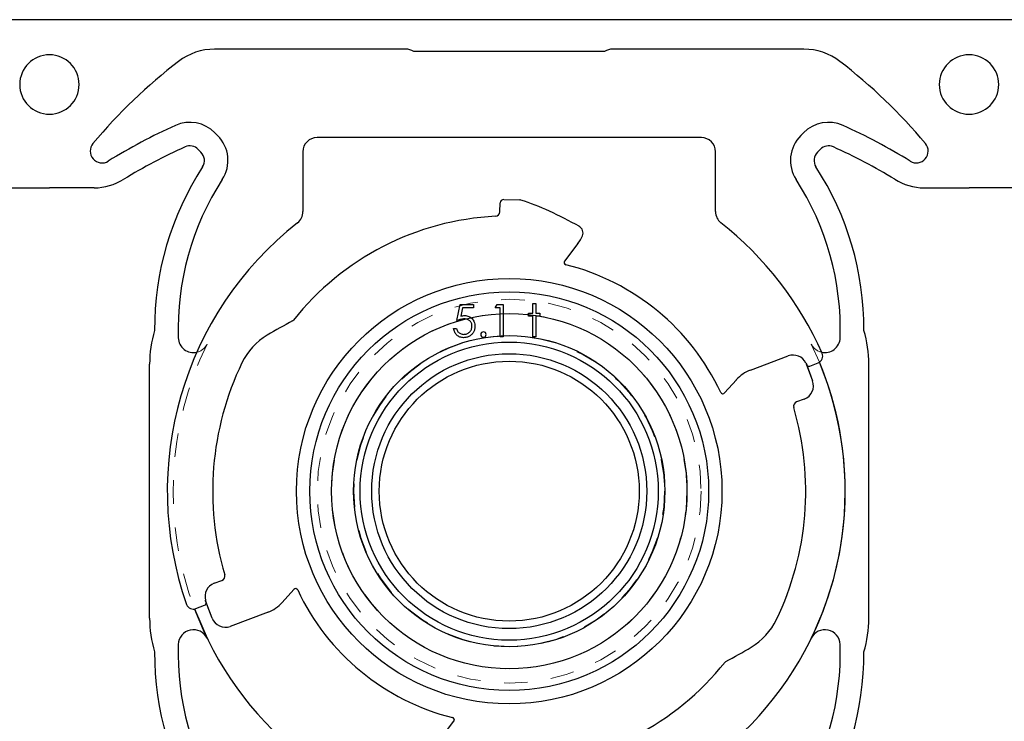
# Model space of a CAD drawing. Header units: inches. Extents: x 370 to 474, y 80 to 168.
# Tile 14 of 170: x 385.49 to 389.67, y 86.27 to 89.25. Entities that reach past the tile are written whole.
import ezdxf

# ---------------------------------------------------------------- set-up
doc = ezdxf.new("R2010")
doc.units = ezdxf.units.IN
doc.header["$LTSCALE"] = 0.5
doc.header["$MEASUREMENT"] = 0
doc.linetypes.add('HIDDEN', pattern=[0.225, 0.15, -0.075])
doc.layers.add('APP-M-S', color=30, linetype='Continuous')
doc.layers.add('PUN-M-S2', color=1, linetype='Continuous')

msp = doc.modelspace()

# ---------------------------------------------------------------- linework, layer by layer
at = {"color": 7, "linetype": 'Continuous'}
for p, q in [((387.3476, 87.9705), (387.3618, 88.0394)), ((387.3618, 88.0394), (387.3618, 88.0394)), ((387.3618, 88.0394), (387.4183, 88.0394)), ((387.3715, 88.0253), (387.364, 87.989)), ((387.4183, 88.0253), (387.3715, 88.0253)), ((387.3715, 88.0253), (387.3715, 88.0253)), ((387.4183, 88.0394), (387.4183, 88.0253)), ((387.4183, 88.0253), (387.4183, 88.0253)), ((387.5102, 88.0253), (387.5183, 88.0394)), ((387.5314, 88.0253), (387.5102, 88.0253)), ((387.5102, 88.0253), (387.5102, 88.0253)), ((387.5183, 88.0394), (387.5437, 88.0394)), ((387.5314, 87.9016), (387.5314, 88.0253)), ((387.5314, 88.0253), (387.5314, 88.0253)), ((387.5437, 88.0394), (387.5437, 88.0394)), ((387.5437, 88.0394), (387.5437, 87.9016)), ((387.6692, 88.0429), (387.6815, 88.0429)), ((387.6692, 88.0023), (387.6692, 88.0429)), ((387.6815, 88.0429), (387.6815, 88.0429)), ((387.6815, 88.0429), (387.6815, 88.0023)), ((387.364, 87.989), (387.3684, 87.9902)), ((387.364, 87.989), (387.364, 87.989)), ((387.3684, 87.9902), (387.3726, 87.9911)), ((387.3726, 87.9911), (387.3765, 87.9915)), ((387.3765, 87.9915), (387.3802, 87.9917)), ((387.3802, 87.9917), (387.3802, 87.9917)), ((387.3802, 87.9917), (387.3849, 87.9915)), ((387.3849, 87.9915), (387.3893, 87.9909)), ((387.3893, 87.9909), (387.3935, 87.9899)), ((387.3935, 87.9899), (387.3975, 87.9885)), ((387.3975, 87.9885), (387.4013, 87.9868)), ((387.4013, 87.9868), (387.4048, 87.9846)), ((387.4048, 87.9846), (387.4082, 87.982)), ((387.4082, 87.982), (387.4114, 87.979)), ((387.6515, 87.9899), (387.6515, 88.0023)), ((387.6515, 88.0023), (387.6515, 88.0023)), ((387.6515, 88.0023), (387.6692, 88.0023)), ((387.6692, 87.9899), (387.6515, 87.9899)), ((387.6515, 87.9899), (387.6515, 87.9899)), ((387.6692, 88.0023), (387.6692, 88.0023)), ((387.6692, 87.9016), (387.6692, 87.9899)), ((387.6692, 87.9899), (387.6692, 87.9899)), ((387.6815, 88.0023), (387.6815, 88.0023)), ((387.6815, 88.0023), (387.6992, 88.0023)), ((387.6992, 87.9899), (387.6815, 87.9899)), ((387.6815, 87.9899), (387.6815, 87.9899)), ((387.6815, 87.9899), (387.6815, 87.9016)), ((387.6992, 88.0023), (387.6992, 88.0023)), ((387.6992, 88.0023), (387.6992, 87.9899)), ((387.6992, 87.9899), (387.6992, 87.9899)), ((387.352, 87.9722), (387.3476, 87.9705)), ((387.3476, 87.9705), (387.3476, 87.9705)), ((387.3562, 87.9736), (387.352, 87.9722)), ((387.3603, 87.9748), (387.3562, 87.9736)), ((387.3642, 87.9758), (387.3603, 87.9748)), ((387.3679, 87.9766), (387.3642, 87.9758)), ((387.3714, 87.9771), (387.3679, 87.9766)), ((387.3748, 87.9775), (387.3714, 87.9771)), ((387.378, 87.9776), (387.3748, 87.9775)), ((387.3817, 87.9774), (387.378, 87.9776)), ((387.378, 87.9776), (387.378, 87.9776)), ((387.3852, 87.9771), (387.3817, 87.9774)), ((387.3885, 87.9764), (387.3852, 87.9771)), ((387.3916, 87.9755), (387.3885, 87.9764)), ((387.3945, 87.9743), (387.3916, 87.9755)), ((387.3973, 87.9728), (387.3945, 87.9743)), ((387.3998, 87.9711), (387.3973, 87.9728)), ((387.4022, 87.9691), (387.3998, 87.9711)), ((387.4043, 87.967), (387.4022, 87.9691)), ((387.4062, 87.9646), (387.4043, 87.967)), ((387.4077, 87.9621), (387.4062, 87.9646)), ((387.409, 87.9594), (387.4077, 87.9621)), ((387.41, 87.9566), (387.409, 87.9594)), ((387.4098, 87.9366), (387.4106, 87.94)), ((387.4107, 87.9536), (387.41, 87.9566)), ((387.4106, 87.94), (387.4111, 87.9435)), ((387.4111, 87.9505), (387.4107, 87.9536)), ((387.4112, 87.9472), (387.4111, 87.9505)), ((387.4111, 87.9435), (387.4112, 87.9472)), ((387.4112, 87.9472), (387.4112, 87.9472)), ((387.4114, 87.979), (387.4142, 87.9758)), ((387.4142, 87.9758), (387.4167, 87.9723)), ((387.4167, 87.9723), (387.4188, 87.9686)), ((387.4188, 87.9686), (387.4205, 87.9646)), ((387.4205, 87.9646), (387.4219, 87.9605)), ((387.4219, 87.9605), (387.4228, 87.9561)), ((387.4232, 87.94), (387.4227, 87.9367)), ((387.4228, 87.9561), (387.4234, 87.9515)), ((387.4235, 87.9433), (387.4232, 87.94)), ((387.4234, 87.9515), (387.4236, 87.9466)), ((387.4236, 87.9466), (387.4235, 87.9433)), ((387.4236, 87.9466), (387.4236, 87.9466)), ((387.3342, 87.9328), (387.3335, 87.9369)), ((387.3335, 87.9369), (387.3335, 87.9369)), ((387.3335, 87.9369), (387.3459, 87.9369)), ((387.3352, 87.9288), (387.3342, 87.9328)), ((387.3365, 87.9249), (387.3352, 87.9288)), ((387.3381, 87.9214), (387.3365, 87.9249)), ((387.3399, 87.9179), (387.3381, 87.9214)), ((387.3421, 87.9147), (387.3399, 87.9179)), ((387.3445, 87.9117), (387.3421, 87.9147)), ((387.3473, 87.9089), (387.3445, 87.9117)), ((387.3459, 87.9369), (387.3459, 87.9369)), ((387.3459, 87.9369), (387.3469, 87.933)), ((387.3469, 87.933), (387.3481, 87.9295)), ((387.3502, 87.9064), (387.3473, 87.9089)), ((387.3481, 87.9295), (387.3497, 87.9264)), ((387.3497, 87.9264), (387.3516, 87.9236)), ((387.3534, 87.9042), (387.3502, 87.9064)), ((387.3516, 87.9236), (387.3537, 87.9212)), ((387.3566, 87.9023), (387.3534, 87.9042)), ((387.3537, 87.9212), (387.3563, 87.919)), ((387.3563, 87.919), (387.3591, 87.917)), ((387.3601, 87.9008), (387.3566, 87.9023)), ((387.3591, 87.917), (387.3623, 87.9154)), ((387.3637, 87.8996), (387.3601, 87.9008)), ((387.3623, 87.9154), (387.3656, 87.914)), ((387.3675, 87.8988), (387.3637, 87.8996)), ((387.3656, 87.914), (387.3691, 87.913)), ((387.3714, 87.8982), (387.3675, 87.8988)), ((387.3691, 87.913), (387.3727, 87.9124)), ((387.3756, 87.8981), (387.3714, 87.8982)), ((387.3727, 87.9124), (387.3763, 87.9122)), ((387.379, 87.8982), (387.3756, 87.8981)), ((387.3756, 87.8981), (387.3756, 87.8981)), ((387.3763, 87.9122), (387.3798, 87.9124)), ((387.3763, 87.9122), (387.3763, 87.9122)), ((387.3824, 87.8985), (387.379, 87.8982)), ((387.3798, 87.9124), (387.3832, 87.9129)), ((387.3856, 87.8989), (387.3824, 87.8985)), ((387.3832, 87.9129), (387.3865, 87.9136)), ((387.3888, 87.8996), (387.3856, 87.8989)), ((387.3865, 87.9136), (387.3896, 87.9147)), ((387.3918, 87.9005), (387.3888, 87.8996)), ((387.3896, 87.9147), (387.3926, 87.9161)), ((387.3947, 87.9015), (387.3918, 87.9005)), ((387.3926, 87.9161), (387.3955, 87.9178)), ((387.3976, 87.9027), (387.3947, 87.9015)), ((387.3955, 87.9178), (387.3983, 87.9199)), ((387.4003, 87.9042), (387.3976, 87.9027)), ((387.3983, 87.9199), (387.401, 87.9222)), ((387.4029, 87.9058), (387.4003, 87.9042)), ((387.401, 87.9222), (387.4034, 87.9248)), ((387.4054, 87.9075), (387.4029, 87.9058)), ((387.4034, 87.9248), (387.4055, 87.9275)), ((387.4077, 87.9095), (387.4054, 87.9075)), ((387.4055, 87.9275), (387.4072, 87.9304)), ((387.4072, 87.9304), (387.4087, 87.9334)), ((387.4099, 87.9116), (387.4077, 87.9095)), ((387.4087, 87.9334), (387.4098, 87.9366)), ((387.412, 87.9138), (387.4099, 87.9116)), ((387.4139, 87.9162), (387.412, 87.9138)), ((387.4157, 87.9188), (387.4139, 87.9162)), ((387.4173, 87.9216), (387.4157, 87.9188)), ((387.4188, 87.9245), (387.4173, 87.9216)), ((387.4201, 87.9275), (387.4188, 87.9245)), ((387.4212, 87.9305), (387.4201, 87.9275)), ((387.422, 87.9336), (387.4212, 87.9305)), ((387.4227, 87.9367), (387.422, 87.9336)), ((387.5437, 87.9016), (387.5314, 87.9016)), ((387.5314, 87.9016), (387.5314, 87.9016)), ((387.5437, 87.9016), (387.5437, 87.9016)), ((387.6815, 87.9016), (387.6692, 87.9016)), ((387.6692, 87.9016), (387.6692, 87.9016)), ((387.6815, 87.9016), (387.6815, 87.9016))]:
    msp.add_line(p, q, dxfattribs=at)
msp.add_arc((387.4598, 87.9113), 0.0115, 90.046, 89.954, dxfattribs=at)
at = {"layer": 'APP-M-S', "linetype": 'Continuous', "lineweight": 25}
for p, q in [((385.6191, 89.247), (381.7191, 89.247)), ((389.5191, 89.247), (385.6191, 89.247)), ((393.4191, 89.247), (389.5191, 89.247)), ((387.1304, 89.122), (386.3194, 89.122)), ((387.9736, 89.112), (387.1647, 89.112)), ((388.8189, 89.122), (388.0078, 89.122)), ((386.321, 88.7676), (386.3326, 88.7561)), ((388.8172, 88.7676), (388.8057, 88.7561)), ((386.2619, 88.6854), (386.2503, 88.6969)), ((388.8764, 88.6854), (388.8879, 88.6969)), ((385.429, 88.5332), (385.6191, 88.5332)), ((385.8093, 88.5332), (385.6191, 88.5332)), ((389.329, 88.5332), (389.5191, 88.5332)), ((389.7093, 88.5332), (389.5191, 88.5332)), ((386.0441, 86.7085), (386.0441, 87.7856)), ((388.8273, 87.7902), (388.8293, 87.7853)), ((388.8284, 87.7878), (388.8556, 87.7151)), ((388.8293, 87.7853), (388.8556, 87.7151)), ((389.0941, 86.7085), (389.0941, 87.7856)), ((388.8204, 87.6379), (388.7879, 87.6257)), ((388.8204, 87.6379), (388.7879, 87.6257)), ((386.6555, 86.8305), (386.606, 86.7745)), ((386.6555, 86.8305), (386.606, 86.7745)), ((386.2827, 86.779), (386.281, 86.784)), ((386.3089, 86.7087), (386.2817, 86.7814)), ((386.3089, 86.7087), (386.2827, 86.779)), ((386.2347, 86.7472), (386.2881, 86.6229)), ((386.5462, 86.7334), (386.3861, 86.6735)), ((386.5462, 86.7334), (386.3861, 86.6735)), ((387.2778, 86.1967), (387.3346, 86.2708)), ((387.2778, 86.1967), (387.3346, 86.2708))]:
    msp.add_line(p, q, dxfattribs=at)
at = {"layer": 'APP-M-S', "linetype": 'HIDDEN', "lineweight": 18}
msp.add_line((388.8502, 87.8712), (388.8848, 87.7944), dxfattribs=at)
at = {"layer": 'APP-M-S', "linetype": 'Continuous', "lineweight": 25}
for radius in [0.9024, 0.8458, 0.7538, 0.6601, 0.6323, 0.5832, 0.5512]:
    msp.add_circle((387.5691, 87.247), radius, dxfattribs=at)
at = {"layer": 'APP-M-S', "linetype": 'HIDDEN', "lineweight": 18}
for radius in [0.8138, 0.7538, 0.6601, 0.6585]:
    msp.add_circle((387.5691, 87.247), radius, dxfattribs=at)
at = {"layer": 'APP-M-S', "linetype": 'Continuous', "lineweight": 25}
for centre, radius, start, end in [((386.3194, 88.872), 0.25, 90, 127.5631), ((387.1304, 89.0584), 0.0637, 57.4552, 90), ((388.0078, 89.0584), 0.0637, 90, 122.5448), ((388.8189, 88.872), 0.25, 52.4369, 90), ((385.6191, 88.972), 0.126, 90, 270), ((385.6191, 88.972), 0.126, 270, 90), ((387.5691, 87.247), 2.3, 127.5631, 140.1263), ((387.5691, 87.247), 2.3, 39.8737, 52.4369), ((389.5191, 88.972), 0.126, 90, 270), ((389.5191, 88.972), 0.126, 270, 90), ((387.1383, 86.6021), 2.407, 114.1481, 121.8335), ((386.215, 88.6616), 0.15, 45, 114.1481), ((388.9233, 88.6616), 0.15, 65.8519, 135), ((388, 86.6021), 2.407, 58.1665, 65.8519), ((386.2265, 88.65), 0.15, 327.0622, 45), ((388.9118, 88.65), 0.15, 135, 212.9378), ((385.8423, 88.6895), 0.05, 140.1263, 301.8335), ((387.1383, 86.6021), 2.307, 114.1481, 121.4613), ((386.215, 88.6616), 0.05, 45, 114.1481), ((388.9233, 88.6616), 0.05, 65.8519, 135), ((388, 86.6021), 2.307, 58.5387, 65.8519), ((389.2959, 88.6895), 0.05, 238.1665, 39.8737), ((386.2265, 88.65), 0.05, 327.0622, 45), ((388.9118, 88.65), 0.05, 135, 212.9378), ((387.3304, 87.9349), 1.2653, 147.0622, 180.2719), ((387.8079, 87.9349), 1.2653, 359.7281, 32.9378), ((385.8037, 88.7832), 0.25, 271.2686, 301.4613), ((387.3304, 87.9349), 1.1653, 147.0622, 181.8432), ((387.8079, 87.9349), 1.1653, 358.1568, 32.9378), ((389.3345, 88.7832), 0.25, 238.5387, 268.7314), ((386.5441, 87.7856), 0.5, 163.3453, 180), ((386.2301, 87.8995), 0.0645, 181.8432, 282.7636), ((388.9081, 87.8995), 0.0645, 257.2364, 358.1568), ((388.5941, 87.7856), 0.5, 360, 16.6547), ((387.5691, 87.247), 1.425, 200.5341, 22.5906), ((387.5691, 87.247), 1.425, 334.0226, 22.5906), ((388.7994, 87.6941), 0.06, 290.5, 20.5), ((388.7994, 87.6941), 0.06, 290.5, 20.5), ((388.7949, 87.607), 0.02, 110.5, 196.365), ((388.7949, 87.607), 0.02, 110.5, 196.365), ((387.5691, 87.247), 1.2575, 334.3385, 16.365), ((387.5691, 87.247), 1.2575, 334.3385, 16.365), ((386.663, 86.8239), 0.01, 25.0335, 138.5), ((386.663, 86.8239), 0.01, 25.0335, 138.5), ((387.5691, 87.247), 0.99, 205.0335, 255.9665), ((387.5691, 87.247), 0.99, 205.0335, 255.9665), ((386.4936, 86.8739), 0.15, 290.5, 318.5), ((386.4936, 86.8739), 0.15, 290.5, 318.5), ((386.5441, 86.7085), 0.5, 180, 196.6547), ((386.3651, 86.7297), 0.06, 200.5, 290.5), ((386.3651, 86.7297), 0.06, 200.5, 290.5), ((388.4547, 86.8216), 0.275, 300.7441, 334.3385), ((388.4547, 86.8216), 0.275, 300.7441, 334.3385), ((388.5941, 86.7085), 0.5, 343.3453, 360), ((386.2301, 86.5946), 0.0645, 25.9774, 178.1568), ((388.9081, 86.5946), 0.0645, 1.8432, 154.0226), ((387.3304, 86.5592), 1.2653, 179.7281, 212.9378), ((387.3304, 86.5592), 1.1653, 178.1568, 212.9378), ((387.3668, 88.6506), 2.4032, 297.7976, 300.7441), ((387.3668, 88.6506), 2.4032, 297.7976, 300.7441), ((387.8079, 86.5592), 1.1653, 327.0622, 1.8432), ((387.8079, 86.5592), 1.2653, 327.0622, 0.2719), ((387.5691, 87.247), 1.1675, 272.8521, 321.6192), ((387.5691, 87.247), 1.1675, 272.8521, 321.6192), ((388.4922, 86.5159), 0.01, 117.7976, 141.6192), ((388.4922, 86.5159), 0.01, 117.7976, 141.6192), ((387.3266, 86.2768), 0.01, 322.5, 75.9665), ((387.3266, 86.2768), 0.01, 322.5, 75.9665)]:
    msp.add_arc(centre, radius, start, end, dxfattribs=at)
at = {"layer": 'APP-M-S', "linetype": 'HIDDEN', "lineweight": 18}
for centre, radius, start, end in [((387.5691, 87.247), 1.425, 154.0226, 200.5341), ((386.2301, 87.8995), 0.0645, 282.7636, 334.0226), ((388.9081, 87.8995), 0.0645, 205.9774, 257.2364)]:
    msp.add_arc(centre, radius, start, end, dxfattribs=at)
at = {"layer": 'PUN-M-S2', "linetype": 'Continuous', "lineweight": 25}
for p, q in [((388.3841, 88.747), (386.7541, 88.747)), ((386.6941, 88.687), (386.6941, 88.4327)), ((388.4441, 88.4327), (388.4441, 88.687)), ((387.5464, 88.4841), (387.6139, 88.4824)), ((387.53, 88.4325), (387.531, 88.4695)), ((387.8605, 88.2973), (387.8037, 88.2233)), ((388.5921, 87.7607), (388.7521, 87.8205)), ((388.8273, 87.7902), (388.8308, 87.7827)), ((388.8438, 87.7776), (388.8796, 87.7918)), ((388.4827, 87.6636), (388.5323, 87.7196)), ((386.3178, 86.8562), (386.3504, 86.8684)), ((386.2834, 86.7756), (386.281, 86.784)), ((386.2403, 86.7488), (386.2773, 86.7634))]:
    msp.add_line(p, q, dxfattribs=at)
for centre, radius, start, end in [((386.7541, 88.687), 0.06, 90, 180), ((388.3841, 88.687), 0.06, 0, 90), ((387.546, 88.4691), 0.015, 88.5, 178.5), ((387.6135, 88.4674), 0.015, 72.2438, 88.5), ((387.2887, 87.4531), 1.08, 65.336, 72.2438), ((387.5691, 87.247), 1.1675, 92.8521, 141.6192), ((386.6341, 88.4327), 0.06, 308.2581, 0), ((387.51, 88.4331), 0.02, 272.8521, 358.5), ((386.9882, 86.7988), 1.8, 60.8255, 65.336), ((388.5041, 88.4327), 0.06, 180, 231.7419), ((387.5691, 87.247), 1.45, 128.2581, 199.3426), ((387.8501, 88.3425), 0.032, 336.9683, 60.8255), ((387.5691, 87.247), 1.45, 23.7821, 51.7419), ((387.7415, 88.3887), 0.15, 322.5, 336.9683), ((387.8116, 88.2172), 0.01, 142.5, 255.9665), ((387.5691, 87.247), 0.99, 25.0335, 75.9665), ((387.7715, 85.8434), 2.4032, 117.7976, 120.7441), ((386.6461, 87.9781), 0.01, 297.7976, 321.6192), ((386.6835, 87.6725), 0.275, 120.7441, 154.3385), ((388.7731, 87.7643), 0.06, 25.5, 110.5), ((388.8686, 87.8197), 0.03, 291.5624, 23.7821), ((387.5691, 87.247), 1.2575, 154.3385, 196.365), ((388.8401, 87.7871), 0.0102, 205.5, 291.5624), ((388.6446, 87.6202), 0.15, 110.5, 138.5), ((388.4752, 87.6702), 0.01, 205.0335, 318.5), ((386.3389, 86.8), 0.06, 110.5, 195.5), ((386.3434, 86.8871), 0.02, 290.5, 16.365), ((386.2735, 86.7729), 0.0102, 291.5624, 15.5), ((386.2293, 86.7767), 0.03, 199.3426, 291.5624)]:
    msp.add_arc(centre, radius, start, end, dxfattribs=at)

doc.saveas('drawing.dxf')
